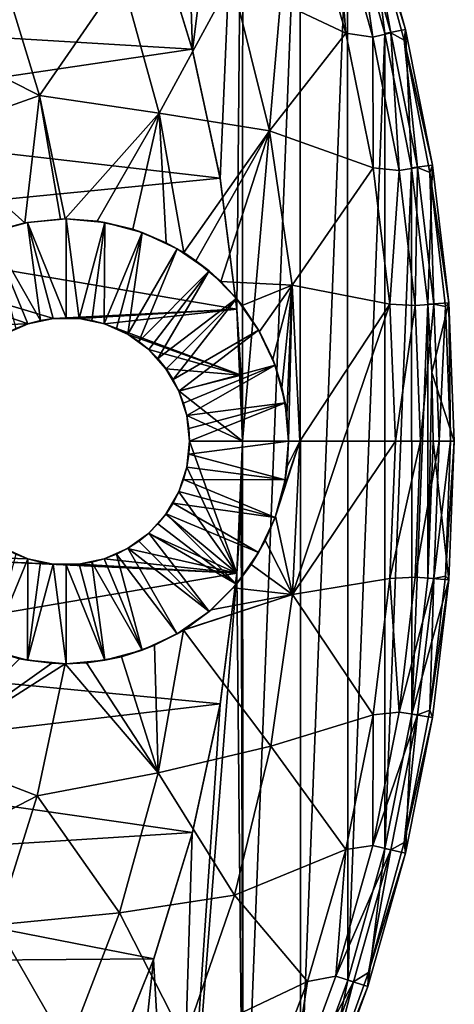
# Model space of a CAD drawing. Header units: millimetres. Extents: x -25 to 25, y -25 to 25.
# Tile 33 of 41: x 18.8 to 25, y -8 to 6. Entities that reach past the tile are written whole.
import ezdxf

# ---------------------------------------------------------------- set-up
doc = ezdxf.new("R2010")
doc.units = ezdxf.units.MM
doc.header["$LTSCALE"] = 65.185185
for name, color, linetype in [('1', 7, 'CONTINUOUS'), ('13', 7, 'CONTINUOUS'), ('14', 7, 'CONTINUOUS'), ('2', 7, 'CONTINUOUS'), ('21', 7, 'CONTINUOUS'), ('22', 7, 'CONTINUOUS'), ('23', 7, 'CONTINUOUS'), ('24', 7, 'CONTINUOUS'), ('25', 7, 'CONTINUOUS'), ('26', 7, 'CONTINUOUS'), ('27', 7, 'CONTINUOUS'), ('28', 7, 'CONTINUOUS'), ('29', 7, 'CONTINUOUS'), ('3', 7, 'CONTINUOUS'), ('30', 7, 'CONTINUOUS'), ('31', 7, 'CONTINUOUS'), ('32', 7, 'CONTINUOUS'), ('6', 7, 'CONTINUOUS'), ('7', 7, 'CONTINUOUS'), ('8', 7, 'CONTINUOUS')]:
    doc.layers.add(name, color=color, linetype=linetype)

msp = doc.modelspace()

# ---------------------------------------------------------------- linework, layer by layer
at = {"layer": '1', "linetype": 'Continuous'}
for points in [[(21.287, 5.554, 2.5), (13.967, 5.996, 2.5), (20.739, 7.34, 2.5), (21.287, 5.554, 2.5)], [(14.502, 4.553, 2.5), (13.967, 5.996, 2.5), (21.287, 5.554, 2.5), (14.502, 4.553, 2.5)], [(21.682, 3.727, 2.5), (14.502, 4.553, 2.5), (21.287, 5.554, 2.5), (21.682, 3.727, 2.5)], [(14.888, 3.062, 2.5), (14.502, 4.553, 2.5), (21.682, 3.727, 2.5), (14.888, 3.062, 2.5)], [(21.92, 1.872, 2.5), (14.888, 3.062, 2.5), (21.682, 3.727, 2.5), (21.92, 1.872, 2.5)], [(18.963, 1.666, 2.5), (14.888, 3.062, 2.5), (19.32, 1.741, 2.5), (18.963, 1.666, 2.5)], [(19.32, 1.741, 2.5), (14.888, 3.062, 2.5), (21.92, 1.872, 2.5), (19.32, 1.741, 2.5)], [(15.122, 1.54, 2.5), (14.888, 3.062, 2.5), (18.963, 1.666, 2.5), (15.122, 1.54, 2.5)], [(19.685, 1.74, 2.5), (19.32, 1.741, 2.5), (21.92, 1.872, 2.5), (19.685, 1.74, 2.5)], [(20.043, 1.663, 2.5), (19.685, 1.74, 2.5), (21.92, 1.872, 2.5), (20.043, 1.663, 2.5)], [(21.98, 0.939, 2.5), (20.043, 1.663, 2.5), (21.92, 1.872, 2.5), (21.98, 0.939, 2.5)], [(18.629, 1.518, 2.5), (15.122, 1.54, 2.5), (18.963, 1.666, 2.5), (18.629, 1.518, 2.5)], [(20.377, 1.514, 2.5), (20.043, 1.663, 2.5), (21.98, 0.939, 2.5), (20.377, 1.514, 2.5)], [(20.672, 1.299, 2.5), (20.377, 1.514, 2.5), (21.98, 0.939, 2.5), (20.672, 1.299, 2.5)], [(20.915, 1.029, 2.5), (20.672, 1.299, 2.5), (21.98, 0.939, 2.5), (20.915, 1.029, 2.5)], [(21.098, 0.713, 2.5), (20.915, 1.029, 2.5), (21.98, 0.939, 2.5), (21.098, 0.713, 2.5)], [(22, 0, 2.5), (21.098, 0.713, 2.5), (21.98, 0.939, 2.5), (22, 0, 2.5)], [(21.212, 0.364, 2.5), (21.098, 0.713, 2.5), (22, 0, 2.5), (21.212, 0.364, 2.5)], [(21.25, 0, 2.5), (21.212, 0.364, 2.5), (22, 0, 2.5), (21.25, 0, 2.5)], [(21.211, -0.366, 2.5), (21.25, 0, 2.5), (21.921, -1.866, 2.5), (21.211, -0.366, 2.5)], [(21.921, -1.866, 2.5), (21.25, 0, 2.5), (22, 0, 2.5), (21.921, -1.866, 2.5)], [(21.097, -0.716, 2.5), (21.211, -0.366, 2.5), (21.921, -1.866, 2.5), (21.097, -0.716, 2.5)], [(20.912, -1.034, 2.5), (21.097, -0.716, 2.5), (21.921, -1.866, 2.5), (20.912, -1.034, 2.5)], [(20.667, -1.304, 2.5), (20.912, -1.034, 2.5), (21.921, -1.866, 2.5), (20.667, -1.304, 2.5)], [(20.371, -1.518, 2.5), (20.667, -1.304, 2.5), (21.921, -1.866, 2.5), (20.371, -1.518, 2.5)], [(18.957, -1.663, 2.5), (15.121, -1.543, 2.5), (18.623, -1.514, 2.5), (18.957, -1.663, 2.5)], [(20.037, -1.666, 2.5), (20.371, -1.518, 2.5), (21.921, -1.866, 2.5), (20.037, -1.666, 2.5)], [(14.887, -3.069, 2.5), (15.121, -1.543, 2.5), (21.921, -1.866, 2.5), (14.887, -3.069, 2.5)], [(15.121, -1.543, 2.5), (19.315, -1.74, 2.5), (21.921, -1.866, 2.5), (15.121, -1.543, 2.5)], [(19.315, -1.74, 2.5), (15.121, -1.543, 2.5), (18.957, -1.663, 2.5), (19.315, -1.74, 2.5)], [(19.68, -1.741, 2.5), (20.037, -1.666, 2.5), (21.921, -1.866, 2.5), (19.68, -1.741, 2.5)], [(19.315, -1.74, 2.5), (19.68, -1.741, 2.5), (21.921, -1.866, 2.5), (19.315, -1.74, 2.5)], [(21.684, -3.717, 2.5), (14.887, -3.069, 2.5), (21.921, -1.866, 2.5), (21.684, -3.717, 2.5)], [(14.499, -4.562, 2.5), (14.887, -3.069, 2.5), (21.684, -3.717, 2.5), (14.499, -4.562, 2.5)], [(21.29, -5.543, 2.5), (14.499, -4.562, 2.5), (21.684, -3.717, 2.5), (21.29, -5.543, 2.5)], [(13.963, -6.006, 2.5), (14.499, -4.562, 2.5), (21.29, -5.543, 2.5), (13.963, -6.006, 2.5)], [(20.743, -7.33, 2.5), (13.963, -6.006, 2.5), (21.29, -5.543, 2.5), (20.743, -7.33, 2.5)], [(13.285, -7.387, 2.5), (13.963, -6.006, 2.5), (20.743, -7.33, 2.5), (13.285, -7.387, 2.5)], [(12.469, -8.692, 2.5), (13.285, -7.387, 2.5), (20.048, -9.059, 2.5), (12.469, -8.692, 2.5)], [(20.048, -9.059, 2.5), (13.285, -7.387, 2.5), (20.743, -7.33, 2.5), (20.048, -9.059, 2.5)]]:
    msp.add_3dface(points, dxfattribs=at)
at = {"layer": '13', "linetype": 'Continuous'}
for points in [[(23.776, 7.725, 0.3), (24.309, 5.836, 0.688), (24.309, 5.836, 0.3), (23.776, 7.725, 0.3)], [(23.776, 7.725, 0.688), (24.309, 5.836, 0.688), (23.776, 7.725, 0.3), (23.776, 7.725, 0.688)], [(24.309, 5.836, 0.688), (24.692, 3.911, 0.688), (24.309, 5.836, 0.3), (24.309, 5.836, 0.688)], [(24.309, 5.836, 0.3), (24.692, 3.911, 0.688), (24.692, 3.911, 0.3), (24.309, 5.836, 0.3)], [(24.692, 3.911, 0.3), (24.923, 1.961, 0.688), (24.923, 1.961, 0.3), (24.692, 3.911, 0.3)], [(24.692, 3.911, 0.688), (24.923, 1.961, 0.688), (24.692, 3.911, 0.3), (24.692, 3.911, 0.688)], [(24.923, 1.961, 0.3), (25, 0, 0.688), (25, 0, 0.3), (24.923, 1.961, 0.3)], [(24.923, 1.961, 0.688), (25, 0, 0.688), (24.923, 1.961, 0.3), (24.923, 1.961, 0.688)]]:
    msp.add_3dface(points, dxfattribs=at)
at = {"layer": '14', "linetype": 'Continuous'}
for points in [[(25, 0, 0.3), (24.923, -1.961, 0.688), (24.923, -1.961, 0.3), (25, 0, 0.3)], [(25, 0, 0.3), (25, 0, 0.688), (24.923, -1.961, 0.688), (25, 0, 0.3)], [(24.923, -1.961, 0.3), (24.692, -3.911, 0.688), (24.692, -3.911, 0.3), (24.923, -1.961, 0.3)], [(24.923, -1.961, 0.688), (24.692, -3.911, 0.688), (24.923, -1.961, 0.3), (24.923, -1.961, 0.688)], [(24.692, -3.911, 0.3), (24.309, -5.836, 0.688), (24.309, -5.836, 0.3), (24.692, -3.911, 0.3)], [(24.692, -3.911, 0.688), (24.309, -5.836, 0.688), (24.692, -3.911, 0.3), (24.692, -3.911, 0.688)], [(24.309, -5.836, 0.3), (23.776, -7.725, 0.688), (23.776, -7.725, 0.3), (24.309, -5.836, 0.3)], [(24.309, -5.836, 0.688), (23.776, -7.725, 0.688), (24.309, -5.836, 0.3), (24.309, -5.836, 0.688)], [(23.776, -7.725, 0.3), (23.097, -9.567, 0.688), (23.097, -9.567, 0.3), (23.776, -7.725, 0.3)], [(23.776, -7.725, 0.688), (23.097, -9.567, 0.688), (23.776, -7.725, 0.3), (23.776, -7.725, 0.688)]]:
    msp.add_3dface(points, dxfattribs=at)
at = {"layer": '2', "linetype": 'Continuous'}
for points in [[(22.922, 7.652, 3.133), (21.85, 6.547, 4.767), (23.463, 5.783, 3.133), (22.922, 7.652, 3.133)], [(18.599, 6.617, 7.762), (17.047, 5.949, 9.091), (19.123, 4.901, 7.762), (18.599, 6.617, 7.762)], [(18.599, 6.617, 7.762), (19.123, 4.901, 7.762), (20.286, 6.586, 6.318), (18.599, 6.617, 7.762)], [(20.286, 6.586, 6.318), (19.123, 4.901, 7.762), (20.816, 4.647, 6.318), (20.286, 6.586, 6.318)], [(20.286, 6.586, 6.318), (20.816, 4.647, 6.318), (21.85, 6.547, 4.767), (20.286, 6.586, 6.318)], [(21.85, 6.547, 4.767), (20.816, 4.647, 6.318), (22.382, 4.399, 4.767), (21.85, 6.547, 4.767)], [(21.85, 6.547, 4.767), (22.382, 4.399, 4.767), (23.463, 5.783, 3.133), (21.85, 6.547, 4.767)], [(17.047, 5.949, 9.091), (17.528, 4.332, 9.091), (19.123, 4.901, 7.762), (17.047, 5.949, 9.091)], [(23.463, 5.783, 3.133), (22.382, 4.399, 4.767), (23.852, 3.876, 3.133), (23.463, 5.783, 3.133)], [(19.123, 4.901, 7.762), (17.528, 4.332, 9.091), (18.916, 3.095, 8.236), (19.123, 4.901, 7.762)], [(19.422, 3.149, 7.817), (19.123, 4.901, 7.762), (18.916, 3.095, 8.236), (19.422, 3.149, 7.817)], [(19.123, 4.901, 7.762), (19.488, 3.15, 7.762), (20.816, 4.647, 6.318), (19.123, 4.901, 7.762)], [(19.488, 3.15, 7.762), (19.123, 4.901, 7.762), (19.422, 3.149, 7.817), (19.488, 3.15, 7.762)], [(19.488, 3.15, 7.762), (19.939, 3.119, 7.381), (20.816, 4.647, 6.318), (19.488, 3.15, 7.762)], [(20.816, 4.647, 6.318), (19.939, 3.119, 7.381), (20.445, 3.005, 6.947), (20.816, 4.647, 6.318)], [(20.918, 2.813, 6.533), (20.816, 4.647, 6.318), (20.445, 3.005, 6.947), (20.918, 2.813, 6.533)], [(20.816, 4.647, 6.318), (21.167, 2.673, 6.312), (22.382, 4.399, 4.767), (20.816, 4.647, 6.318)], [(21.167, 2.673, 6.312), (20.816, 4.647, 6.318), (20.918, 2.813, 6.533), (21.167, 2.673, 6.312)], [(18.916, 3.095, 8.236), (17.528, 4.332, 9.091), (18.442, 2.967, 8.622), (18.916, 3.095, 8.236)], [(21.167, 2.673, 6.312), (21.339, 2.558, 6.157), (22.382, 4.399, 4.767), (21.167, 2.673, 6.312)], [(22.382, 4.399, 4.767), (21.339, 2.558, 6.157), (21.692, 2.263, 5.838), (22.382, 4.399, 4.767)], [(22.702, 2.21, 4.767), (22.382, 4.399, 4.767), (21.692, 2.263, 5.838), (22.702, 2.21, 4.767)], [(22.382, 4.399, 4.767), (22.702, 2.21, 4.767), (23.852, 3.876, 3.133), (22.382, 4.399, 4.767)], [(23.852, 3.876, 3.133), (22.702, 2.21, 4.767), (24.087, 1.944, 3.133), (23.852, 3.876, 3.133)], [(21.992, 1.926, 5.562), (22.702, 2.21, 4.767), (21.692, 2.263, 5.838), (21.992, 1.926, 5.562)], [(22.239, 1.556, 5.333), (22.702, 2.21, 4.767), (21.992, 1.926, 5.562), (22.239, 1.556, 5.333)], [(22.428, 1.162, 5.156), (22.702, 2.21, 4.767), (22.239, 1.556, 5.333), (22.428, 1.162, 5.156)], [(22.556, 0.762, 5.034), (22.702, 2.21, 4.767), (22.428, 1.162, 5.156), (22.556, 0.762, 5.034)], [(22.628, 0.372, 4.966), (22.702, 2.21, 4.767), (22.556, 0.762, 5.034), (22.628, 0.372, 4.966)], [(22.65, 0, 4.947), (22.702, 2.21, 4.767), (22.628, 0.372, 4.966), (22.65, 0, 4.947)], [(22.811, 0, 4.766), (22.702, 2.21, 4.767), (22.65, 0, 4.947), (22.811, 0, 4.766)], [(22.702, 2.21, 4.767), (22.811, 0, 4.766), (24.087, 1.944, 3.133), (22.702, 2.21, 4.767)], [(24.087, 1.944, 3.133), (22.811, 0, 4.766), (23.424, 0, 4.055), (24.087, 1.944, 3.133)], [(24.165, 0, 3.133), (24.087, 1.944, 3.133), (23.424, 0, 4.055), (24.165, 0, 3.133)]]:
    msp.add_3dface(points, dxfattribs=at)
at = {"layer": '21', "linetype": 'Continuous'}
for points in [[(24.015, 5.778), (23.487, 7.646), (23.776, 7.725, 0.3), (24.015, 5.778)], [(24.015, 5.778), (23.776, 7.725, 0.3), (24.309, 5.836, 0.3), (24.015, 5.778)], [(24.394, 3.873), (24.015, 5.778), (24.309, 5.836, 0.3), (24.394, 3.873)], [(24.394, 3.873), (24.309, 5.836, 0.3), (24.692, 3.911, 0.3), (24.394, 3.873)], [(24.623, 1.945), (24.394, 3.873), (24.692, 3.911, 0.3), (24.623, 1.945)], [(24.623, 1.945), (24.692, 3.911, 0.3), (24.923, 1.961, 0.3), (24.623, 1.945)], [(24.681, 0.975), (24.623, 1.945), (24.923, 1.961, 0.3), (24.681, 0.975)], [(24.681, 0.975), (24.923, 1.961, 0.3), (25, 0, 0.3), (24.681, 0.975)], [(24.7, 0), (24.681, 0.975), (25, 0, 0.3), (24.7, 0)]]:
    msp.add_3dface(points, dxfattribs=at)
at = {"layer": '22', "linetype": 'Continuous'}
for points in [[(24.624, -1.939), (24.7, 0), (24.923, -1.961, 0.3), (24.624, -1.939)], [(24.7, 0), (25, 0, 0.3), (24.923, -1.961, 0.3), (24.7, 0)], [(24.396, -3.863), (24.624, -1.939), (24.923, -1.961, 0.3), (24.396, -3.863)], [(24.396, -3.863), (24.923, -1.961, 0.3), (24.692, -3.911, 0.3), (24.396, -3.863)], [(24.017, -5.767), (24.396, -3.863), (24.309, -5.836, 0.3), (24.017, -5.767)], [(24.396, -3.863), (24.692, -3.911, 0.3), (24.309, -5.836, 0.3), (24.396, -3.863)], [(23.49, -7.635), (24.017, -5.767), (23.776, -7.725, 0.3), (23.49, -7.635)], [(24.017, -5.767), (24.309, -5.836, 0.3), (23.776, -7.725, 0.3), (24.017, -5.767)], [(22.82, -9.452), (23.49, -7.635), (23.097, -9.567, 0.3), (22.82, -9.452)], [(23.49, -7.635), (23.776, -7.725, 0.3), (23.097, -9.567, 0.3), (23.49, -7.635)]]:
    msp.add_3dface(points, dxfattribs=at)
at = {"layer": '23', "linetype": 'Continuous'}
for points in [[(22.922, 7.652, 3.133), (23.463, 5.783, 3.133), (23.323, 7.578, 2.582), (22.922, 7.652, 3.133)], [(23.323, 7.578, 2.582), (23.845, 5.725, 2.582), (23.572, 7.659, 1.98), (23.323, 7.578, 2.582)], [(23.323, 7.578, 2.582), (23.463, 5.783, 3.133), (23.845, 5.725, 2.582), (23.323, 7.578, 2.582)], [(23.572, 7.659, 1.98), (23.845, 5.725, 2.582), (24.101, 5.786, 1.98), (23.572, 7.659, 1.98)], [(23.463, 5.783, 3.133), (23.852, 3.876, 3.133), (23.845, 5.725, 2.582), (23.463, 5.783, 3.133)], [(23.845, 5.725, 2.582), (24.221, 3.836, 2.582), (24.101, 5.786, 1.98), (23.845, 5.725, 2.582)], [(23.845, 5.725, 2.582), (23.852, 3.876, 3.133), (24.221, 3.836, 2.582), (23.845, 5.725, 2.582)], [(24.101, 5.786, 1.98), (24.221, 3.836, 2.582), (24.48, 3.877, 1.98), (24.101, 5.786, 1.98)], [(23.852, 3.876, 3.133), (24.087, 1.944, 3.133), (24.221, 3.836, 2.582), (23.852, 3.876, 3.133)], [(24.221, 3.836, 2.582), (24.087, 1.944, 3.133), (24.447, 1.924, 2.582), (24.221, 3.836, 2.582)], [(24.221, 3.836, 2.582), (24.447, 1.924, 2.582), (24.48, 3.877, 1.98), (24.221, 3.836, 2.582)], [(24.48, 3.877, 1.98), (24.447, 1.924, 2.582), (24.709, 1.945, 1.98), (24.48, 3.877, 1.98)], [(24.087, 1.944, 3.133), (24.165, 0, 3.133), (24.447, 1.924, 2.582), (24.087, 1.944, 3.133)], [(24.447, 1.924, 2.582), (24.165, 0, 3.133), (24.523, 0, 2.582), (24.447, 1.924, 2.582)], [(24.447, 1.924, 2.582), (24.523, 0, 2.582), (24.709, 1.945, 1.98), (24.447, 1.924, 2.582)], [(24.709, 1.945, 1.98), (24.523, 0, 2.582), (24.786, 0, 1.98), (24.709, 1.945, 1.98)]]:
    msp.add_3dface(points, dxfattribs=at)
at = {"layer": '24', "linetype": 'Continuous'}
for points in [[(24.309, 5.836, 0.688), (23.776, 7.725, 0.688), (23.783, 7.527, 1.343), (24.309, 5.836, 0.688)], [(23.572, 7.659, 1.98), (24.101, 5.786, 1.98), (23.783, 7.527, 1.343), (23.572, 7.659, 1.98)], [(24.29, 5.684, 1.343), (24.309, 5.836, 0.688), (23.783, 7.527, 1.343), (24.29, 5.684, 1.343)], [(24.101, 5.786, 1.98), (24.29, 5.684, 1.343), (23.783, 7.527, 1.343), (24.101, 5.786, 1.98)], [(24.101, 5.786, 1.98), (24.48, 3.877, 1.98), (24.29, 5.684, 1.343), (24.101, 5.786, 1.98)], [(24.692, 3.911, 0.688), (24.309, 5.836, 0.688), (24.29, 5.684, 1.343), (24.692, 3.911, 0.688)], [(24.654, 3.808, 1.343), (24.692, 3.911, 0.688), (24.29, 5.684, 1.343), (24.654, 3.808, 1.343)], [(24.48, 3.877, 1.98), (24.654, 3.808, 1.343), (24.29, 5.684, 1.343), (24.48, 3.877, 1.98)], [(24.923, 1.961, 0.688), (24.692, 3.911, 0.688), (24.654, 3.808, 1.343), (24.923, 1.961, 0.688)], [(24.48, 3.877, 1.98), (24.709, 1.945, 1.98), (24.654, 3.808, 1.343), (24.48, 3.877, 1.98)], [(24.709, 1.945, 1.98), (24.873, 1.91, 1.343), (24.654, 3.808, 1.343), (24.709, 1.945, 1.98)], [(24.873, 1.91, 1.343), (24.923, 1.961, 0.688), (24.654, 3.808, 1.343), (24.873, 1.91, 1.343)], [(24.946, 0, 1.343), (24.923, 1.961, 0.688), (24.873, 1.91, 1.343), (24.946, 0, 1.343)], [(25, 0, 0.688), (24.923, 1.961, 0.688), (24.946, 0, 1.343), (25, 0, 0.688)], [(24.709, 1.945, 1.98), (24.786, 0, 1.98), (24.873, 1.91, 1.343), (24.709, 1.945, 1.98)], [(24.786, 0, 1.98), (24.946, 0, 1.343), (24.873, 1.91, 1.343), (24.786, 0, 1.98)]]:
    msp.add_3dface(points, dxfattribs=at)
at = {"layer": '25', "linetype": 'Continuous'}
for points in [[(24.165, 0, 3.133), (24.087, -1.944, 3.133), (24.523, 0, 2.582), (24.165, 0, 3.133)], [(24.523, 0, 2.582), (24.087, -1.944, 3.133), (24.447, -1.924, 2.582), (24.523, 0, 2.582)], [(24.786, 0, 1.98), (24.447, -1.924, 2.582), (24.709, -1.945, 1.98), (24.786, 0, 1.98)], [(24.786, 0, 1.98), (24.523, 0, 2.582), (24.447, -1.924, 2.582), (24.786, 0, 1.98)], [(24.087, -1.944, 3.133), (23.852, -3.876, 3.133), (24.221, -3.836, 2.582), (24.087, -1.944, 3.133)], [(24.447, -1.924, 2.582), (24.087, -1.944, 3.133), (24.221, -3.836, 2.582), (24.447, -1.924, 2.582)], [(24.447, -1.924, 2.582), (24.221, -3.836, 2.582), (24.709, -1.945, 1.98), (24.447, -1.924, 2.582)], [(24.709, -1.945, 1.98), (24.221, -3.836, 2.582), (24.48, -3.877, 1.98), (24.709, -1.945, 1.98)], [(23.852, -3.876, 3.133), (23.463, -5.783, 3.133), (23.845, -5.725, 2.582), (23.852, -3.876, 3.133)], [(24.221, -3.836, 2.582), (23.845, -5.725, 2.582), (24.48, -3.877, 1.98), (24.221, -3.836, 2.582)], [(24.221, -3.836, 2.582), (23.852, -3.876, 3.133), (23.845, -5.725, 2.582), (24.221, -3.836, 2.582)], [(24.48, -3.877, 1.98), (23.845, -5.725, 2.582), (24.101, -5.786, 1.98), (24.48, -3.877, 1.98)], [(23.463, -5.783, 3.133), (22.922, -7.652, 3.133), (23.323, -7.578, 2.582), (23.463, -5.783, 3.133)], [(23.845, -5.725, 2.582), (23.323, -7.578, 2.582), (24.101, -5.786, 1.98), (23.845, -5.725, 2.582)], [(23.845, -5.725, 2.582), (23.463, -5.783, 3.133), (23.323, -7.578, 2.582), (23.845, -5.725, 2.582)], [(24.101, -5.786, 1.98), (23.323, -7.578, 2.582), (23.572, -7.659, 1.98), (24.101, -5.786, 1.98)], [(22.922, -7.652, 3.133), (22.232, -9.472, 3.133), (22.656, -9.385, 2.582), (22.922, -7.652, 3.133)], [(23.323, -7.578, 2.582), (22.656, -9.385, 2.582), (23.572, -7.659, 1.98), (23.323, -7.578, 2.582)], [(23.323, -7.578, 2.582), (22.922, -7.652, 3.133), (22.656, -9.385, 2.582), (23.323, -7.578, 2.582)], [(23.572, -7.659, 1.98), (22.656, -9.385, 2.582), (22.899, -9.485, 1.98), (23.572, -7.659, 1.98)]]:
    msp.add_3dface(points, dxfattribs=at)
at = {"layer": '26', "linetype": 'Continuous'}
for points in [[(24.946, 0, 1.343), (24.786, 0, 1.98), (24.709, -1.945, 1.98), (24.946, 0, 1.343)], [(24.946, 0, 1.343), (24.709, -1.945, 1.98), (24.873, -1.91, 1.343), (24.946, 0, 1.343)], [(25, 0, 0.688), (24.946, 0, 1.343), (24.873, -1.91, 1.343), (25, 0, 0.688)], [(24.923, -1.961, 0.688), (25, 0, 0.688), (24.873, -1.91, 1.343), (24.923, -1.961, 0.688)], [(24.709, -1.945, 1.98), (24.48, -3.877, 1.98), (24.654, -3.808, 1.343), (24.709, -1.945, 1.98)], [(24.654, -3.808, 1.343), (24.923, -1.961, 0.688), (24.873, -1.91, 1.343), (24.654, -3.808, 1.343)], [(24.709, -1.945, 1.98), (24.654, -3.808, 1.343), (24.873, -1.91, 1.343), (24.709, -1.945, 1.98)], [(24.692, -3.911, 0.688), (24.923, -1.961, 0.688), (24.654, -3.808, 1.343), (24.692, -3.911, 0.688)], [(24.48, -3.877, 1.98), (24.101, -5.786, 1.98), (24.29, -5.684, 1.343), (24.48, -3.877, 1.98)], [(24.29, -5.684, 1.343), (24.692, -3.911, 0.688), (24.654, -3.808, 1.343), (24.29, -5.684, 1.343)], [(24.48, -3.877, 1.98), (24.29, -5.684, 1.343), (24.654, -3.808, 1.343), (24.48, -3.877, 1.98)], [(24.309, -5.836, 0.688), (24.692, -3.911, 0.688), (24.29, -5.684, 1.343), (24.309, -5.836, 0.688)], [(23.783, -7.527, 1.343), (24.309, -5.836, 0.688), (24.29, -5.684, 1.343), (23.783, -7.527, 1.343)], [(24.101, -5.786, 1.98), (23.783, -7.527, 1.343), (24.29, -5.684, 1.343), (24.101, -5.786, 1.98)], [(24.101, -5.786, 1.98), (23.572, -7.659, 1.98), (23.783, -7.527, 1.343), (24.101, -5.786, 1.98)], [(23.776, -7.725, 0.688), (24.309, -5.836, 0.688), (23.783, -7.527, 1.343), (23.776, -7.725, 0.688)], [(23.137, -9.325, 1.343), (23.776, -7.725, 0.688), (23.783, -7.527, 1.343), (23.137, -9.325, 1.343)], [(23.572, -7.659, 1.98), (23.137, -9.325, 1.343), (23.783, -7.527, 1.343), (23.572, -7.659, 1.98)], [(23.572, -7.659, 1.98), (22.899, -9.485, 1.98), (23.137, -9.325, 1.343), (23.572, -7.659, 1.98)], [(23.097, -9.567, 0.688), (23.776, -7.725, 0.688), (23.137, -9.325, 1.343), (23.097, -9.567, 0.688)]]:
    msp.add_3dface(points, dxfattribs=at)
at = {"layer": '27', "linetype": 'Continuous'}
for points in [[(18.959, 1.664, 2.7), (18.963, 1.666, 2.5), (19.136, 1.712, 2.7), (18.959, 1.664, 2.7)], [(18.963, 1.666, 2.5), (19.32, 1.741, 2.5), (19.136, 1.712, 2.7), (18.963, 1.666, 2.5)], [(19.136, 1.712, 2.7), (19.32, 1.741, 2.5), (19.317, 1.74, 2.7), (19.136, 1.712, 2.7)], [(19.317, 1.74, 2.7), (19.32, 1.741, 2.5), (19.5, 1.75, 2.7), (19.317, 1.74, 2.7)], [(19.32, 1.741, 2.5), (19.685, 1.74, 2.5), (19.5, 1.75, 2.7), (19.32, 1.741, 2.5)], [(19.5, 1.75, 2.7), (19.685, 1.74, 2.5), (19.683, 1.74, 2.7), (19.5, 1.75, 2.7)], [(19.683, 1.74, 2.7), (19.685, 1.74, 2.5), (19.864, 1.712, 2.7), (19.683, 1.74, 2.7)], [(19.685, 1.74, 2.5), (20.043, 1.663, 2.5), (19.864, 1.712, 2.7), (19.685, 1.74, 2.5)], [(19.864, 1.712, 2.7), (20.043, 1.663, 2.5), (20.041, 1.664, 2.7), (19.864, 1.712, 2.7)], [(18.629, 1.518, 2.5), (18.963, 1.666, 2.5), (18.788, 1.599, 2.7), (18.629, 1.518, 2.5)], [(18.788, 1.599, 2.7), (18.963, 1.666, 2.5), (18.959, 1.664, 2.7), (18.788, 1.599, 2.7)], [(20.041, 1.664, 2.7), (20.043, 1.663, 2.5), (20.212, 1.599, 2.7), (20.041, 1.664, 2.7)], [(20.043, 1.663, 2.5), (20.377, 1.514, 2.5), (20.212, 1.599, 2.7), (20.043, 1.663, 2.5)], [(20.212, 1.599, 2.7), (20.377, 1.514, 2.5), (20.375, 1.516, 2.7), (20.212, 1.599, 2.7)], [(20.375, 1.516, 2.7), (20.377, 1.514, 2.5), (20.529, 1.416, 2.7), (20.375, 1.516, 2.7)], [(20.377, 1.514, 2.5), (20.672, 1.299, 2.5), (20.529, 1.416, 2.7), (20.377, 1.514, 2.5)], [(20.529, 1.416, 2.7), (20.672, 1.299, 2.5), (20.671, 1.301, 2.7), (20.529, 1.416, 2.7)], [(20.671, 1.301, 2.7), (20.672, 1.299, 2.5), (20.801, 1.171, 2.7), (20.671, 1.301, 2.7)], [(20.672, 1.299, 2.5), (20.915, 1.029, 2.5), (20.801, 1.171, 2.7), (20.672, 1.299, 2.5)], [(20.801, 1.171, 2.7), (20.915, 1.029, 2.5), (20.916, 1.029, 2.7), (20.801, 1.171, 2.7)], [(20.915, 1.029, 2.5), (21.098, 0.713, 2.5), (20.916, 1.029, 2.7), (20.915, 1.029, 2.5)], [(20.916, 1.029, 2.7), (21.098, 0.713, 2.5), (21.016, 0.875, 2.7), (20.916, 1.029, 2.7)], [(21.016, 0.875, 2.7), (21.098, 0.713, 2.5), (21.099, 0.712, 2.7), (21.016, 0.875, 2.7)], [(21.098, 0.713, 2.5), (21.212, 0.364, 2.5), (21.099, 0.712, 2.7), (21.098, 0.713, 2.5)], [(21.099, 0.712, 2.7), (21.212, 0.364, 2.5), (21.164, 0.541, 2.7), (21.099, 0.712, 2.7)], [(21.164, 0.541, 2.7), (21.212, 0.364, 2.5), (21.212, 0.364, 2.7), (21.164, 0.541, 2.7)], [(21.212, 0.364, 2.5), (21.25, 0, 2.5), (21.212, 0.364, 2.7), (21.212, 0.364, 2.5)], [(21.212, 0.364, 2.7), (21.25, 0, 2.5), (21.24, 0.183, 2.7), (21.212, 0.364, 2.7)], [(21.24, 0.183, 2.7), (21.25, 0, 2.5), (21.25, 0, 2.7), (21.24, 0.183, 2.7)]]:
    msp.add_3dface(points, dxfattribs=at)
at = {"layer": '28', "linetype": 'Continuous'}
for points in [[(21.25, 0, 2.5), (21.211, -0.366, 2.5), (21.25, 0, 2.7), (21.25, 0, 2.5)], [(21.25, 0, 2.7), (21.211, -0.366, 2.5), (21.24, -0.183, 2.7), (21.25, 0, 2.7)], [(21.24, -0.183, 2.7), (21.211, -0.366, 2.5), (21.212, -0.364, 2.7), (21.24, -0.183, 2.7)], [(21.211, -0.366, 2.5), (21.097, -0.716, 2.5), (21.164, -0.541, 2.7), (21.211, -0.366, 2.5)], [(21.212, -0.364, 2.7), (21.211, -0.366, 2.5), (21.164, -0.541, 2.7), (21.212, -0.364, 2.7)], [(21.164, -0.541, 2.7), (21.097, -0.716, 2.5), (21.099, -0.712, 2.7), (21.164, -0.541, 2.7)], [(21.097, -0.716, 2.5), (20.912, -1.034, 2.5), (21.016, -0.875, 2.7), (21.097, -0.716, 2.5)], [(21.099, -0.712, 2.7), (21.097, -0.716, 2.5), (21.016, -0.875, 2.7), (21.099, -0.712, 2.7)], [(21.016, -0.875, 2.7), (20.912, -1.034, 2.5), (20.916, -1.029, 2.7), (21.016, -0.875, 2.7)], [(20.912, -1.034, 2.5), (20.667, -1.304, 2.5), (20.801, -1.171, 2.7), (20.912, -1.034, 2.5)], [(20.916, -1.029, 2.7), (20.912, -1.034, 2.5), (20.801, -1.171, 2.7), (20.916, -1.029, 2.7)], [(20.801, -1.171, 2.7), (20.667, -1.304, 2.5), (20.671, -1.301, 2.7), (20.801, -1.171, 2.7)], [(20.667, -1.304, 2.5), (20.371, -1.518, 2.5), (20.529, -1.416, 2.7), (20.667, -1.304, 2.5)], [(20.671, -1.301, 2.7), (20.667, -1.304, 2.5), (20.529, -1.416, 2.7), (20.671, -1.301, 2.7)], [(18.957, -1.663, 2.5), (18.623, -1.514, 2.5), (18.788, -1.599, 2.7), (18.957, -1.663, 2.5)], [(20.371, -1.518, 2.5), (20.037, -1.666, 2.5), (20.212, -1.599, 2.7), (20.371, -1.518, 2.5)], [(20.375, -1.516, 2.7), (20.371, -1.518, 2.5), (20.212, -1.599, 2.7), (20.375, -1.516, 2.7)], [(20.529, -1.416, 2.7), (20.371, -1.518, 2.5), (20.375, -1.516, 2.7), (20.529, -1.416, 2.7)], [(18.959, -1.664, 2.7), (18.957, -1.663, 2.5), (18.788, -1.599, 2.7), (18.959, -1.664, 2.7)], [(19.136, -1.712, 2.7), (18.957, -1.663, 2.5), (18.959, -1.664, 2.7), (19.136, -1.712, 2.7)], [(19.315, -1.74, 2.5), (18.957, -1.663, 2.5), (19.136, -1.712, 2.7), (19.315, -1.74, 2.5)], [(20.037, -1.666, 2.5), (19.68, -1.741, 2.5), (19.864, -1.712, 2.7), (20.037, -1.666, 2.5)], [(20.041, -1.664, 2.7), (20.037, -1.666, 2.5), (19.864, -1.712, 2.7), (20.041, -1.664, 2.7)], [(20.212, -1.599, 2.7), (20.037, -1.666, 2.5), (20.041, -1.664, 2.7), (20.212, -1.599, 2.7)], [(19.317, -1.74, 2.7), (19.315, -1.74, 2.5), (19.136, -1.712, 2.7), (19.317, -1.74, 2.7)], [(19.5, -1.75, 2.7), (19.315, -1.74, 2.5), (19.317, -1.74, 2.7), (19.5, -1.75, 2.7)], [(19.68, -1.741, 2.5), (19.315, -1.74, 2.5), (19.5, -1.75, 2.7), (19.68, -1.741, 2.5)], [(19.683, -1.74, 2.7), (19.68, -1.741, 2.5), (19.5, -1.75, 2.7), (19.683, -1.74, 2.7)], [(19.864, -1.712, 2.7), (19.68, -1.741, 2.5), (19.683, -1.74, 2.7), (19.864, -1.712, 2.7)]]:
    msp.add_3dface(points, dxfattribs=at)
at = {"layer": '29', "linetype": 'Continuous'}
for points in [[(18.953, 3.102, 4.1), (18.442, 2.967, 8.622), (18.423, 2.96, 4.1), (18.953, 3.102, 4.1)], [(18.916, 3.095, 8.236), (18.442, 2.967, 8.622), (18.953, 3.102, 4.1), (18.916, 3.095, 8.236)], [(19.422, 3.149, 7.817), (18.916, 3.095, 8.236), (18.953, 3.102, 4.1), (19.422, 3.149, 7.817)], [(19.5, 3.15, 4.1), (19.422, 3.149, 7.817), (18.953, 3.102, 4.1), (19.5, 3.15, 4.1)], [(19.488, 3.15, 7.762), (19.422, 3.149, 7.817), (19.5, 3.15, 4.1), (19.488, 3.15, 7.762)], [(19.939, 3.119, 7.381), (19.488, 3.15, 7.762), (19.5, 3.15, 4.1), (19.939, 3.119, 7.381)], [(20.047, 3.102, 4.1), (19.939, 3.119, 7.381), (19.5, 3.15, 4.1), (20.047, 3.102, 4.1)], [(20.445, 3.005, 6.947), (19.939, 3.119, 7.381), (20.047, 3.102, 4.1), (20.445, 3.005, 6.947)], [(20.577, 2.96, 4.1), (20.445, 3.005, 6.947), (20.047, 3.102, 4.1), (20.577, 2.96, 4.1)], [(20.918, 2.813, 6.533), (20.445, 3.005, 6.947), (20.577, 2.96, 4.1), (20.918, 2.813, 6.533)], [(21.075, 2.728, 4.1), (20.918, 2.813, 6.533), (20.577, 2.96, 4.1), (21.075, 2.728, 4.1)], [(21.167, 2.673, 6.312), (20.918, 2.813, 6.533), (21.075, 2.728, 4.1), (21.167, 2.673, 6.312)], [(21.525, 2.413, 4.1), (21.167, 2.673, 6.312), (21.075, 2.728, 4.1), (21.525, 2.413, 4.1)], [(21.339, 2.558, 6.157), (21.167, 2.673, 6.312), (21.525, 2.413, 4.1), (21.339, 2.558, 6.157)], [(21.692, 2.263, 5.838), (21.339, 2.558, 6.157), (21.525, 2.413, 4.1), (21.692, 2.263, 5.838)], [(21.913, 2.025, 4.1), (21.692, 2.263, 5.838), (21.525, 2.413, 4.1), (21.913, 2.025, 4.1)], [(21.992, 1.926, 5.562), (21.692, 2.263, 5.838), (21.913, 2.025, 4.1), (21.992, 1.926, 5.562)], [(22.228, 1.575, 4.1), (21.992, 1.926, 5.562), (21.913, 2.025, 4.1), (22.228, 1.575, 4.1)], [(22.239, 1.556, 5.333), (21.992, 1.926, 5.562), (22.228, 1.575, 4.1), (22.239, 1.556, 5.333)], [(22.46, 1.077, 4.1), (22.239, 1.556, 5.333), (22.228, 1.575, 4.1), (22.46, 1.077, 4.1)], [(22.428, 1.162, 5.156), (22.239, 1.556, 5.333), (22.46, 1.077, 4.1), (22.428, 1.162, 5.156)], [(22.556, 0.762, 5.034), (22.428, 1.162, 5.156), (22.46, 1.077, 4.1), (22.556, 0.762, 5.034)], [(22.602, 0.547, 4.1), (22.556, 0.762, 5.034), (22.46, 1.077, 4.1), (22.602, 0.547, 4.1)], [(22.628, 0.372, 4.966), (22.556, 0.762, 5.034), (22.602, 0.547, 4.1), (22.628, 0.372, 4.966)], [(22.65, 0, 4.1), (22.628, 0.372, 4.966), (22.602, 0.547, 4.1), (22.65, 0, 4.1)], [(22.65, 0, 4.947), (22.628, 0.372, 4.966), (22.65, 0, 4.1), (22.65, 0, 4.947)]]:
    msp.add_3dface(points, dxfattribs=at)
at = {"layer": '3', "linetype": 'Continuous'}
for points in [[(22.466, -1.061, 5.12), (22.811, 0, 4.766), (22.569, -0.711, 5.022), (22.466, -1.061, 5.12)], [(22.708, -2.168, 4.765), (22.811, 0, 4.766), (22.466, -1.061, 5.12), (22.708, -2.168, 4.765)], [(22.569, -0.711, 5.022), (22.811, 0, 4.766), (22.63, -0.356, 4.964), (22.569, -0.711, 5.022)], [(22.811, 0, 4.766), (22.65, 0, 4.947), (22.63, -0.356, 4.964), (22.811, 0, 4.766)], [(24.165, 0, 3.133), (22.708, -2.168, 4.765), (24.087, -1.944, 3.133), (24.165, 0, 3.133)], [(24.165, 0, 3.133), (23.424, 0, 4.055), (22.708, -2.168, 4.765), (24.165, 0, 3.133)], [(23.424, 0, 4.055), (22.811, 0, 4.766), (22.708, -2.168, 4.765), (23.424, 0, 4.055)], [(22.32, -1.404, 5.257), (22.708, -2.168, 4.765), (22.466, -1.061, 5.12), (22.32, -1.404, 5.257)], [(22.124, -1.743, 5.44), (22.708, -2.168, 4.765), (22.32, -1.404, 5.257), (22.124, -1.743, 5.44)], [(21.869, -2.076, 5.675), (22.708, -2.168, 4.765), (22.124, -1.743, 5.44), (21.869, -2.076, 5.675)], [(24.087, -1.944, 3.133), (22.708, -2.168, 4.765), (23.852, -3.876, 3.133), (24.087, -1.944, 3.133)], [(21.554, -2.388, 5.963), (22.708, -2.168, 4.765), (21.869, -2.076, 5.675), (21.554, -2.388, 5.963)], [(21.161, -2.677, 6.317), (22.708, -2.168, 4.765), (21.181, -2.664, 6.299), (21.161, -2.677, 6.317)], [(22.399, -4.317, 4.765), (22.708, -2.168, 4.765), (21.161, -2.677, 6.317), (22.399, -4.317, 4.765)], [(21.181, -2.664, 6.299), (22.708, -2.168, 4.765), (21.554, -2.388, 5.963), (21.181, -2.664, 6.299)], [(22.708, -2.168, 4.765), (22.399, -4.317, 4.765), (23.852, -3.876, 3.133), (22.708, -2.168, 4.765)], [(20.805, -4.698, 6.318), (21.161, -2.677, 6.317), (20.754, -2.89, 6.677), (20.805, -4.698, 6.318)], [(20.805, -4.698, 6.318), (22.399, -4.317, 4.765), (21.161, -2.677, 6.317), (20.805, -4.698, 6.318)], [(20.805, -4.698, 6.318), (20.754, -2.89, 6.677), (20.285, -3.051, 7.085), (20.805, -4.698, 6.318)], [(19.791, -3.137, 7.506), (20.805, -4.698, 6.318), (20.285, -3.051, 7.085), (19.791, -3.137, 7.506)], [(17.508, -4.414, 9.091), (19.299, -3.144, 7.919), (18.838, -3.08, 8.299), (17.508, -4.414, 9.091)], [(17.508, -4.414, 9.091), (19.487, -3.15, 7.762), (19.299, -3.144, 7.919), (17.508, -4.414, 9.091)], [(17.508, -4.414, 9.091), (19.092, -5.02, 7.762), (19.487, -3.15, 7.762), (17.508, -4.414, 9.091)], [(19.092, -5.02, 7.762), (20.805, -4.698, 6.318), (19.487, -3.15, 7.762), (19.092, -5.02, 7.762)], [(19.487, -3.15, 7.762), (20.805, -4.698, 6.318), (19.791, -3.137, 7.506), (19.487, -3.15, 7.762)], [(23.852, -3.876, 3.133), (22.399, -4.317, 4.765), (23.463, -5.783, 3.133), (23.852, -3.876, 3.133)], [(21.887, -6.427, 4.765), (22.399, -4.317, 4.765), (20.805, -4.698, 6.318), (21.887, -6.427, 4.765)], [(22.399, -4.317, 4.765), (21.887, -6.427, 4.765), (23.463, -5.783, 3.133), (22.399, -4.317, 4.765)], [(17.508, -4.414, 9.091), (16.991, -6.107, 9.091), (19.092, -5.02, 7.762), (17.508, -4.414, 9.091)], [(20.256, -6.678, 6.318), (20.805, -4.698, 6.318), (19.092, -5.02, 7.762), (20.256, -6.678, 6.318)], [(20.256, -6.678, 6.318), (21.887, -6.427, 4.765), (20.805, -4.698, 6.318), (20.256, -6.678, 6.318)], [(16.991, -6.107, 9.091), (18.514, -6.851, 7.762), (19.092, -5.02, 7.762), (16.991, -6.107, 9.091)], [(18.514, -6.851, 7.762), (20.256, -6.678, 6.318), (19.092, -5.02, 7.762), (18.514, -6.851, 7.762)], [(23.463, -5.783, 3.133), (21.887, -6.427, 4.765), (22.922, -7.652, 3.133), (23.463, -5.783, 3.133)], [(21.177, -8.478, 4.765), (21.887, -6.427, 4.765), (20.256, -6.678, 6.318), (21.177, -8.478, 4.765)], [(21.887, -6.427, 4.765), (21.177, -8.478, 4.765), (22.922, -7.652, 3.133), (21.887, -6.427, 4.765)], [(19.52, -8.595, 6.318), (20.256, -6.678, 6.318), (18.514, -6.851, 7.762), (19.52, -8.595, 6.318)], [(19.52, -8.595, 6.318), (21.177, -8.478, 4.765), (20.256, -6.678, 6.318), (19.52, -8.595, 6.318)], [(17.761, -8.618, 7.762), (19.52, -8.595, 6.318), (18.514, -6.851, 7.762), (17.761, -8.618, 7.762)], [(22.922, -7.652, 3.133), (21.177, -8.478, 4.765), (22.232, -9.472, 3.133), (22.922, -7.652, 3.133)]]:
    msp.add_3dface(points, dxfattribs=at)
at = {"layer": '30', "linetype": 'Continuous'}
for points in [[(22.63, -0.356, 4.964), (22.65, 0, 4.947), (22.602, -0.547, 4.1), (22.63, -0.356, 4.964)], [(22.65, 0, 4.947), (22.65, 0, 4.1), (22.602, -0.547, 4.1), (22.65, 0, 4.947)], [(22.569, -0.711, 5.022), (22.63, -0.356, 4.964), (22.602, -0.547, 4.1), (22.569, -0.711, 5.022)], [(22.46, -1.077, 4.1), (22.569, -0.711, 5.022), (22.602, -0.547, 4.1), (22.46, -1.077, 4.1)], [(22.466, -1.061, 5.12), (22.569, -0.711, 5.022), (22.46, -1.077, 4.1), (22.466, -1.061, 5.12)], [(22.228, -1.575, 4.1), (22.32, -1.404, 5.257), (22.46, -1.077, 4.1), (22.228, -1.575, 4.1)], [(22.32, -1.404, 5.257), (22.466, -1.061, 5.12), (22.46, -1.077, 4.1), (22.32, -1.404, 5.257)], [(22.124, -1.743, 5.44), (22.32, -1.404, 5.257), (22.228, -1.575, 4.1), (22.124, -1.743, 5.44)], [(21.913, -2.025, 4.1), (22.124, -1.743, 5.44), (22.228, -1.575, 4.1), (21.913, -2.025, 4.1)], [(21.869, -2.076, 5.675), (22.124, -1.743, 5.44), (21.913, -2.025, 4.1), (21.869, -2.076, 5.675)], [(21.525, -2.413, 4.1), (21.869, -2.076, 5.675), (21.913, -2.025, 4.1), (21.525, -2.413, 4.1)], [(21.554, -2.388, 5.963), (21.869, -2.076, 5.675), (21.525, -2.413, 4.1), (21.554, -2.388, 5.963)], [(21.075, -2.728, 4.1), (21.181, -2.664, 6.299), (21.525, -2.413, 4.1), (21.075, -2.728, 4.1)], [(21.181, -2.664, 6.299), (21.554, -2.388, 5.963), (21.525, -2.413, 4.1), (21.181, -2.664, 6.299)], [(20.577, -2.96, 4.1), (20.754, -2.89, 6.677), (21.075, -2.728, 4.1), (20.577, -2.96, 4.1)], [(20.754, -2.89, 6.677), (21.161, -2.677, 6.317), (21.075, -2.728, 4.1), (20.754, -2.89, 6.677)], [(21.161, -2.677, 6.317), (21.181, -2.664, 6.299), (21.075, -2.728, 4.1), (21.161, -2.677, 6.317)], [(20.285, -3.051, 7.085), (20.754, -2.89, 6.677), (20.577, -2.96, 4.1), (20.285, -3.051, 7.085)], [(18.423, -2.96, 4.1), (18.838, -3.08, 8.299), (18.953, -3.102, 4.1), (18.423, -2.96, 4.1)], [(19.791, -3.137, 7.506), (20.285, -3.051, 7.085), (20.047, -3.102, 4.1), (19.791, -3.137, 7.506)], [(20.047, -3.102, 4.1), (20.285, -3.051, 7.085), (20.577, -2.96, 4.1), (20.047, -3.102, 4.1)], [(18.838, -3.08, 8.299), (19.299, -3.144, 7.919), (18.953, -3.102, 4.1), (18.838, -3.08, 8.299)], [(18.953, -3.102, 4.1), (19.487, -3.15, 7.762), (19.5, -3.15, 4.1), (18.953, -3.102, 4.1)], [(19.299, -3.144, 7.919), (19.487, -3.15, 7.762), (18.953, -3.102, 4.1), (19.299, -3.144, 7.919)], [(19.487, -3.15, 7.762), (19.791, -3.137, 7.506), (19.5, -3.15, 4.1), (19.487, -3.15, 7.762)], [(19.5, -3.15, 4.1), (19.791, -3.137, 7.506), (20.047, -3.102, 4.1), (19.5, -3.15, 4.1)]]:
    msp.add_3dface(points, dxfattribs=at)
at = {"layer": '31', "linetype": 'Continuous'}
for points in [[(19.136, 1.712, 2.7), (18.953, 3.102, 4.1), (18.423, 2.96, 4.1), (19.136, 1.712, 2.7)], [(19.5, 1.75, 2.7), (19.5, 3.15, 4.1), (18.953, 3.102, 4.1), (19.5, 1.75, 2.7)], [(19.317, 1.74, 2.7), (19.5, 1.75, 2.7), (18.953, 3.102, 4.1), (19.317, 1.74, 2.7)], [(19.136, 1.712, 2.7), (19.317, 1.74, 2.7), (18.953, 3.102, 4.1), (19.136, 1.712, 2.7)], [(19.5, 1.75, 2.7), (19.683, 1.74, 2.7), (19.5, 3.15, 4.1), (19.5, 1.75, 2.7)], [(19.683, 1.74, 2.7), (20.047, 3.102, 4.1), (19.5, 3.15, 4.1), (19.683, 1.74, 2.7)], [(19.683, 1.74, 2.7), (19.864, 1.712, 2.7), (20.047, 3.102, 4.1), (19.683, 1.74, 2.7)], [(19.864, 1.712, 2.7), (20.041, 1.664, 2.7), (20.047, 3.102, 4.1), (19.864, 1.712, 2.7)], [(20.041, 1.664, 2.7), (20.577, 2.96, 4.1), (20.047, 3.102, 4.1), (20.041, 1.664, 2.7)], [(18.788, 1.599, 2.7), (18.959, 1.664, 2.7), (18.423, 2.96, 4.1), (18.788, 1.599, 2.7)], [(18.959, 1.664, 2.7), (19.136, 1.712, 2.7), (18.423, 2.96, 4.1), (18.959, 1.664, 2.7)], [(20.041, 1.664, 2.7), (20.212, 1.599, 2.7), (20.577, 2.96, 4.1), (20.041, 1.664, 2.7)], [(20.212, 1.599, 2.7), (20.375, 1.516, 2.7), (20.577, 2.96, 4.1), (20.212, 1.599, 2.7)], [(20.375, 1.516, 2.7), (21.075, 2.728, 4.1), (20.577, 2.96, 4.1), (20.375, 1.516, 2.7)], [(20.375, 1.516, 2.7), (20.529, 1.416, 2.7), (21.075, 2.728, 4.1), (20.375, 1.516, 2.7)], [(20.529, 1.416, 2.7), (21.525, 2.413, 4.1), (21.075, 2.728, 4.1), (20.529, 1.416, 2.7)], [(20.529, 1.416, 2.7), (20.671, 1.301, 2.7), (21.525, 2.413, 4.1), (20.529, 1.416, 2.7)], [(20.671, 1.301, 2.7), (20.801, 1.171, 2.7), (21.525, 2.413, 4.1), (20.671, 1.301, 2.7)], [(20.801, 1.171, 2.7), (21.913, 2.025, 4.1), (21.525, 2.413, 4.1), (20.801, 1.171, 2.7)], [(20.801, 1.171, 2.7), (20.916, 1.029, 2.7), (21.913, 2.025, 4.1), (20.801, 1.171, 2.7)], [(20.916, 1.029, 2.7), (21.016, 0.875, 2.7), (21.913, 2.025, 4.1), (20.916, 1.029, 2.7)], [(21.016, 0.875, 2.7), (22.228, 1.575, 4.1), (21.913, 2.025, 4.1), (21.016, 0.875, 2.7)], [(21.016, 0.875, 2.7), (21.099, 0.712, 2.7), (22.228, 1.575, 4.1), (21.016, 0.875, 2.7)], [(21.099, 0.712, 2.7), (22.46, 1.077, 4.1), (22.228, 1.575, 4.1), (21.099, 0.712, 2.7)], [(21.099, 0.712, 2.7), (21.164, 0.541, 2.7), (22.46, 1.077, 4.1), (21.099, 0.712, 2.7)], [(21.164, 0.541, 2.7), (21.212, 0.364, 2.7), (22.46, 1.077, 4.1), (21.164, 0.541, 2.7)], [(21.212, 0.364, 2.7), (22.602, 0.547, 4.1), (22.46, 1.077, 4.1), (21.212, 0.364, 2.7)], [(21.212, 0.364, 2.7), (21.24, 0.183, 2.7), (22.602, 0.547, 4.1), (21.212, 0.364, 2.7)], [(21.24, 0.183, 2.7), (21.25, 0, 2.7), (22.602, 0.547, 4.1), (21.24, 0.183, 2.7)], [(21.25, 0, 2.7), (22.65, 0, 4.1), (22.602, 0.547, 4.1), (21.25, 0, 2.7)]]:
    msp.add_3dface(points, dxfattribs=at)
at = {"layer": '32', "linetype": 'Continuous'}
for points in [[(21.25, 0, 2.7), (21.24, -0.183, 2.7), (22.65, 0, 4.1), (21.25, 0, 2.7)], [(22.65, 0, 4.1), (21.24, -0.183, 2.7), (22.602, -0.547, 4.1), (22.65, 0, 4.1)], [(21.24, -0.183, 2.7), (21.212, -0.364, 2.7), (22.602, -0.547, 4.1), (21.24, -0.183, 2.7)], [(21.212, -0.364, 2.7), (21.164, -0.541, 2.7), (22.602, -0.547, 4.1), (21.212, -0.364, 2.7)], [(21.164, -0.541, 2.7), (21.099, -0.712, 2.7), (22.46, -1.077, 4.1), (21.164, -0.541, 2.7)], [(21.164, -0.541, 2.7), (22.46, -1.077, 4.1), (22.602, -0.547, 4.1), (21.164, -0.541, 2.7)], [(21.099, -0.712, 2.7), (21.016, -0.875, 2.7), (22.46, -1.077, 4.1), (21.099, -0.712, 2.7)], [(21.016, -0.875, 2.7), (20.916, -1.029, 2.7), (22.228, -1.575, 4.1), (21.016, -0.875, 2.7)], [(21.016, -0.875, 2.7), (22.228, -1.575, 4.1), (22.46, -1.077, 4.1), (21.016, -0.875, 2.7)], [(20.916, -1.029, 2.7), (20.801, -1.171, 2.7), (21.913, -2.025, 4.1), (20.916, -1.029, 2.7)], [(20.916, -1.029, 2.7), (21.913, -2.025, 4.1), (22.228, -1.575, 4.1), (20.916, -1.029, 2.7)], [(20.801, -1.171, 2.7), (20.671, -1.301, 2.7), (21.913, -2.025, 4.1), (20.801, -1.171, 2.7)], [(20.671, -1.301, 2.7), (20.529, -1.416, 2.7), (21.525, -2.413, 4.1), (20.671, -1.301, 2.7)], [(20.671, -1.301, 2.7), (21.525, -2.413, 4.1), (21.913, -2.025, 4.1), (20.671, -1.301, 2.7)], [(20.375, -1.516, 2.7), (20.212, -1.599, 2.7), (21.075, -2.728, 4.1), (20.375, -1.516, 2.7)], [(20.529, -1.416, 2.7), (20.375, -1.516, 2.7), (21.525, -2.413, 4.1), (20.529, -1.416, 2.7)], [(20.375, -1.516, 2.7), (21.075, -2.728, 4.1), (21.525, -2.413, 4.1), (20.375, -1.516, 2.7)], [(18.959, -1.664, 2.7), (18.788, -1.599, 2.7), (18.423, -2.96, 4.1), (18.959, -1.664, 2.7)], [(18.959, -1.664, 2.7), (18.423, -2.96, 4.1), (18.953, -3.102, 4.1), (18.959, -1.664, 2.7)], [(19.136, -1.712, 2.7), (18.959, -1.664, 2.7), (18.953, -3.102, 4.1), (19.136, -1.712, 2.7)], [(20.041, -1.664, 2.7), (19.864, -1.712, 2.7), (20.577, -2.96, 4.1), (20.041, -1.664, 2.7)], [(20.212, -1.599, 2.7), (20.041, -1.664, 2.7), (20.577, -2.96, 4.1), (20.212, -1.599, 2.7)], [(20.212, -1.599, 2.7), (20.577, -2.96, 4.1), (21.075, -2.728, 4.1), (20.212, -1.599, 2.7)], [(19.317, -1.74, 2.7), (19.136, -1.712, 2.7), (18.953, -3.102, 4.1), (19.317, -1.74, 2.7)], [(19.317, -1.74, 2.7), (18.953, -3.102, 4.1), (19.5, -3.15, 4.1), (19.317, -1.74, 2.7)], [(19.5, -1.75, 2.7), (19.317, -1.74, 2.7), (19.5, -3.15, 4.1), (19.5, -1.75, 2.7)], [(19.683, -1.74, 2.7), (19.5, -1.75, 2.7), (20.047, -3.102, 4.1), (19.683, -1.74, 2.7)], [(19.5, -1.75, 2.7), (19.5, -3.15, 4.1), (20.047, -3.102, 4.1), (19.5, -1.75, 2.7)], [(19.864, -1.712, 2.7), (19.683, -1.74, 2.7), (20.047, -3.102, 4.1), (19.864, -1.712, 2.7)], [(19.864, -1.712, 2.7), (20.047, -3.102, 4.1), (20.577, -2.96, 4.1), (19.864, -1.712, 2.7)]]:
    msp.add_3dface(points, dxfattribs=at)
at = {"layer": '6', "linetype": 'Continuous'}
for points in [[(20.743, 7.33), (21.055, 12.915), (21.29, 5.543), (20.743, 7.33)], [(21.055, 12.915), (22.005, 11.219), (21.29, 5.543), (21.055, 12.915)], [(21.29, 5.543), (22.005, 11.219), (21.684, 3.717), (21.29, 5.543)], [(21.684, 3.717), (22.005, 11.219), (21.921, 1.866), (21.684, 3.717)], [(21.921, 1.866), (22.005, 11.219), (22, 0), (21.921, 1.866)], [(22.005, 11.219), (22.816, 9.462), (22, 0), (22.005, 11.219)], [(22.009, -11.211), (22, 0), (22.816, 9.462), (22.009, -11.211)], [(22.009, -11.211), (22.816, 9.462), (22.82, -9.452), (22.009, -11.211)], [(22.816, 9.462), (23.487, 7.646), (22.82, -9.452), (22.816, 9.462)], [(22.82, -9.452), (23.487, 7.646), (23.49, -7.635), (22.82, -9.452)], [(23.487, 7.646), (24.015, 5.778), (23.49, -7.635), (23.487, 7.646)], [(23.49, -7.635), (24.015, 5.778), (24.017, -5.767), (23.49, -7.635)], [(24.015, 5.778), (24.394, 3.873), (24.017, -5.767), (24.015, 5.778)], [(24.017, -5.767), (24.394, 3.873), (24.396, -3.863), (24.017, -5.767)], [(24.394, 3.873), (24.623, 1.945), (24.396, -3.863), (24.394, 3.873)], [(24.396, -3.863), (24.623, 1.945), (24.624, -1.939), (24.396, -3.863)], [(24.623, 1.945), (24.681, 0.975), (24.624, -1.939), (24.623, 1.945)], [(24.681, 0.975), (24.7, 0), (24.624, -1.939), (24.681, 0.975)], [(22, 0), (22.009, -11.211), (21.98, -0.939), (22, 0)], [(21.98, -0.939), (22.009, -11.211), (21.92, -1.872), (21.98, -0.939)], [(22.009, -11.211), (21.06, -12.907), (21.92, -1.872), (22.009, -11.211)], [(21.92, -1.872), (21.06, -12.907), (21.682, -3.727), (21.92, -1.872)], [(21.682, -3.727), (21.06, -12.907), (21.287, -5.554), (21.682, -3.727)], [(21.287, -5.554), (21.06, -12.907), (20.739, -7.34), (21.287, -5.554)], [(21.06, -12.907), (19.98, -14.522), (20.739, -7.34), (21.06, -12.907)], [(20.739, -7.34), (19.98, -14.522), (20.044, -9.068), (20.739, -7.34)]]:
    msp.add_3dface(points, dxfattribs=at)
at = {"layer": '7', "linetype": 'Continuous'}
for points in [[(21.287, 5.554, 2.5), (20.739, 7.34, 2.5), (20.743, 7.33), (21.287, 5.554, 2.5)], [(21.287, 5.554, 2.5), (20.743, 7.33), (21.29, 5.543), (21.287, 5.554, 2.5)], [(21.682, 3.727, 2.5), (21.287, 5.554, 2.5), (21.29, 5.543), (21.682, 3.727, 2.5)], [(21.682, 3.727, 2.5), (21.29, 5.543), (21.684, 3.717), (21.682, 3.727, 2.5)], [(21.92, 1.872, 2.5), (21.682, 3.727, 2.5), (21.684, 3.717), (21.92, 1.872, 2.5)], [(21.92, 1.872, 2.5), (21.684, 3.717), (21.921, 1.866), (21.92, 1.872, 2.5)], [(21.98, 0.939, 2.5), (21.92, 1.872, 2.5), (21.921, 1.866), (21.98, 0.939, 2.5)], [(21.98, 0.939, 2.5), (21.921, 1.866), (22, 0), (21.98, 0.939, 2.5)], [(22, 0, 2.5), (21.98, 0.939, 2.5), (22, 0), (22, 0, 2.5)]]:
    msp.add_3dface(points, dxfattribs=at)
at = {"layer": '8', "linetype": 'Continuous'}
for points in [[(21.921, -1.866, 2.5), (22, 0, 2.5), (21.98, -0.939), (21.921, -1.866, 2.5)], [(22, 0, 2.5), (22, 0), (21.98, -0.939), (22, 0, 2.5)], [(21.921, -1.866, 2.5), (21.98, -0.939), (21.92, -1.872), (21.921, -1.866, 2.5)], [(21.684, -3.717, 2.5), (21.92, -1.872), (21.682, -3.727), (21.684, -3.717, 2.5)], [(21.684, -3.717, 2.5), (21.921, -1.866, 2.5), (21.92, -1.872), (21.684, -3.717, 2.5)], [(21.29, -5.543, 2.5), (21.682, -3.727), (21.287, -5.554), (21.29, -5.543, 2.5)], [(21.29, -5.543, 2.5), (21.684, -3.717, 2.5), (21.682, -3.727), (21.29, -5.543, 2.5)], [(20.743, -7.33, 2.5), (21.287, -5.554), (20.739, -7.34), (20.743, -7.33, 2.5)], [(20.743, -7.33, 2.5), (21.29, -5.543, 2.5), (21.287, -5.554), (20.743, -7.33, 2.5)], [(20.048, -9.059, 2.5), (20.739, -7.34), (20.044, -9.068), (20.048, -9.059, 2.5)], [(20.048, -9.059, 2.5), (20.743, -7.33, 2.5), (20.739, -7.34), (20.048, -9.059, 2.5)]]:
    msp.add_3dface(points, dxfattribs=at)

doc.saveas('drawing.dxf')
